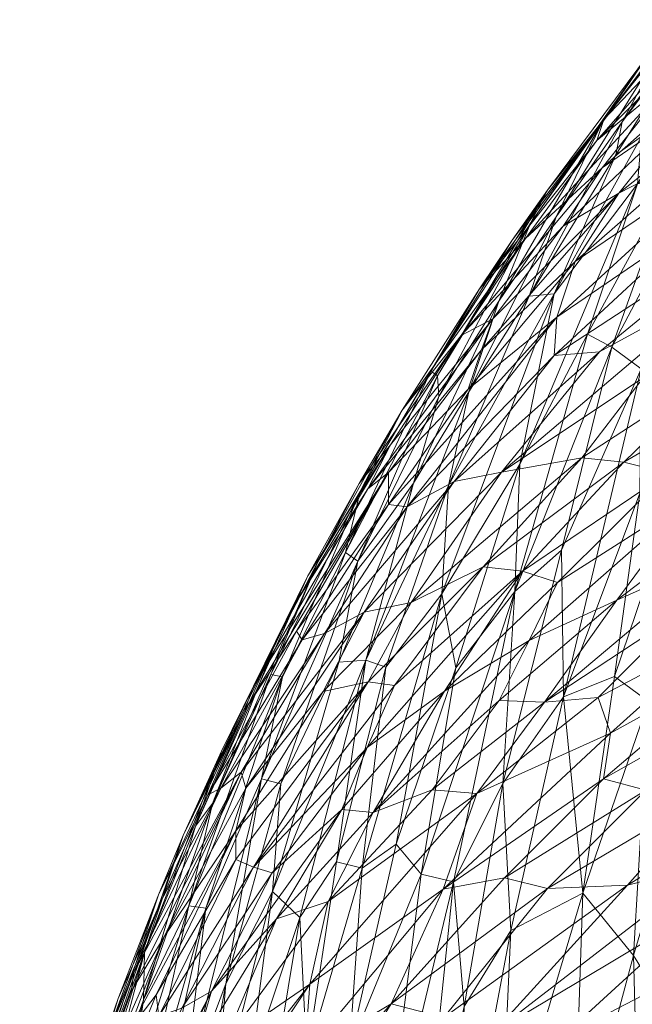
# Model space of a CAD drawing. Header units: millimetres. Extents: x -75 to 75, y 0 to 77.
# Tile 12 of 68: x -23.233 to -22.835, y 73.477 to 74.116. Entities that reach past the tile are written whole.
import ezdxf

# ---------------------------------------------------------------- set-up
doc = ezdxf.new("R2010")
doc.units = ezdxf.units.MM
doc.layers.add('A-GENM', color=13, linetype='Continuous')

# ---------------------------------------------------------------- blocks, each defined once
blk = doc.blocks.new('Model_FFAS1721-609A00BF0 - Model_FFAS1721-609A00BF0-430332-Preview')
at = {"layer": 'A-GENM', "lineweight": 9}
mesh = blk.add_polyface(dxfattribs=at)
corners = [(-22.92146, 73.93355, -51.78689), (-22.9009, 73.98436, -50.96661), (-22.85435, 74.04976, -51.85747), (-22.80978, 74.10779, -52.77251), (-22.77729, 74.15208, -52.0934), (-22.85781, 74.03788, -48.56928), (-22.75678, 74.1533, -49.75889), (-22.8532, 74.0515, -49.4956), (-22.73887, 74.19613, -53.81937), (-22.84131, 74.05018, -53.32988), (-22.75537, 74.1074, -47.2119), (-22.85429, 74.02023, -47.05341), (-22.8008, 74.05695, -46.50516), (-22.8069, 74.08003, -47.95828), (-22.75337, 74.14249, -48.89919), (-22.79421, 74.12525, -50.49783), (-22.93409, 73.94163, -48.74086), (-22.90407, 73.97435, -47.61655), (-22.87963, 73.98236, -46.31263), (-22.88985, 74.00576, -50.17856), (-22.8855, 73.93842, -53.98007), (-22.82879, 74.04053, -54.57553), (-22.8313, 74.00979, -55.21427), (-22.88365, 73.92314, -43.70547), (-22.78806, 73.98839, -43.42772), (-22.76627, 74.03081, -44.43592), (-22.80302, 73.98874, -56.80848), (-22.74927, 74.10744, -57.02783), (-22.76319, 74.04649, -57.52278), (-22.7467, 74.16697, -55.33587), (-22.72889, 74.18072, -56.01173), (-22.78652, 74.12283, -54.32724), (-22.75886, 74.11757, -56.32166), (-22.80887, 74.01303, -56.19114), (-22.84535, 74.02874, -53.90106), (-22.84346, 74.00369, -45.68423), (-22.75055, 74.07724, -45.80077), (-22.8235, 74.09474, -51.25863), (-22.88422, 73.98842, -52.56386), (-22.90184, 73.93683, -53.08494), (-22.72525, 74.2128, -52.92176), (-22.74018, 74.18947, -51.54725), (-22.7891, 74.03173, -45.06008), (-22.87181, 73.95938, -44.80327), (-22.86379, 73.91208, -55.43996), (-22.91285, 73.97315, -49.42381)]
mesh.append_faces([[corners[k] for k in face] for face in [(0, 1, 2), (3, 2, 4), (5, 6, 7), (3, 8, 9), (10, 11, 12), (5, 13, 14), (7, 6, 15), (16, 17, 5), (12, 11, 18), (15, 19, 7), (20, 21, 22), (23, 24, 25), (26, 27, 28), (29, 30, 22), (8, 31, 9), (32, 27, 33), (31, 21, 34), (35, 36, 12), (14, 6, 5), (7, 16, 5), (17, 13, 5), (37, 1, 19), (37, 19, 15), (1, 37, 2), (37, 4, 2), (38, 3, 9), (34, 39, 9), (2, 38, 0), (39, 38, 9), (2, 3, 38), (3, 4, 40), (41, 4, 37), (15, 41, 37), (12, 18, 35), (25, 42, 43), (29, 22, 21), (11, 10, 13), (17, 11, 13), (33, 44, 22), (42, 35, 43), (26, 33, 27), (22, 32, 33), (22, 30, 32), (16, 7, 45), (19, 45, 7), (35, 42, 36), (34, 21, 20), (29, 21, 31), (31, 34, 9)]], dxfattribs={"vtx0": -1, "vtx1": -1, "vtx2": -1})
mesh = blk.add_polyface(dxfattribs=at)
corners = [(-22.70008, 73.82678, -61.07605), (-22.73487, 73.85286, -60.08212), (-22.6705, 74.00367, -60.91751), (-22.82973, 73.80876, -57.62204), (-22.82896, 73.88959, -57.0047), (-22.7895, 73.94592, -57.79856), (-22.74471, 73.99056, -58.83394), (-22.72564, 73.96524, -59.63894), (-22.77855, 73.82577, -59.02549), (-22.77645, 73.89092, -40.05835), (-22.82765, 73.88376, -40.8074), (-22.86746, 73.83184, -40.03341), (-22.87181, 73.95938, -44.80327), (-22.88365, 73.92314, -43.70547), (-22.76627, 74.03081, -44.43592), (-22.71733, 73.90068, -39.4408), (-22.61781, 73.93245, -39.15663), (-22.60725, 73.96259, -39.89168), (-22.70087, 73.85356, -37.88938), (-22.60571, 73.91131, -38.45156), (-22.70584, 73.87682, -38.60552), (-22.6737, 73.95104, -40.32302), (-22.77589, 73.94442, -41.70526), (-22.91972, 73.82257, -41.10838), (-22.88549, 73.89826, -42.79176), (-22.85607, 73.90062, -42.03116), (-22.75466, 73.98368, -42.56954), (-22.81168, 73.82192, -38.61224), (-22.7942, 73.80763, -37.90226), (-22.73321, 73.94, -40.83413), (-22.66531, 73.84512, -37.24522), (-22.76564, 73.79932, -37.23022), (-22.9079, 73.82768, -54.72402), (-22.8855, 73.93842, -53.98007), (-22.8313, 74.00979, -55.21427), (-22.80302, 73.98874, -56.80848), (-22.76319, 74.04649, -57.52278), (-22.61092, 74.06781, -62.02691), (-22.64401, 73.88895, -62.14443), (-22.78806, 73.98839, -43.42772), (-22.69106, 74.01063, -60.29438), (-22.80846, 73.80106, -58.30642), (-22.86379, 73.91208, -55.43996), (-22.88071, 73.77189, -56.24645), (-22.84804, 73.90376, -56.16834), (-22.80887, 74.01303, -56.19114), (-22.77686, 73.76976, -36.56105), (-22.62879, 73.83516, -36.59879), (-22.84022, 73.82902, -39.36106), (-22.6375, 73.99072, -41.03097), (-22.67237, 73.99503, -41.60236), (-22.91108, 73.74489, -55.41246)]
mesh.append_faces([[corners[k] for k in face] for face in [(0, 1, 2), (3, 4, 5), (6, 7, 8), (9, 10, 11), (12, 13, 14), (15, 16, 17), (18, 19, 20), (15, 21, 9), (10, 22, 23), (24, 25, 26), (27, 28, 20), (28, 18, 20), (10, 9, 29), (30, 18, 31), (32, 33, 34), (35, 36, 4), (0, 2, 37), (0, 37, 38), (22, 26, 25), (24, 26, 39), (24, 39, 13), (23, 22, 25), (29, 22, 10), (7, 40, 1), (1, 8, 7), (41, 6, 8), (34, 42, 32), (4, 43, 44), (35, 4, 44), (5, 4, 36), (41, 5, 6), (41, 3, 5), (45, 35, 44), (42, 45, 44), (30, 46, 47), (20, 15, 27), (9, 11, 48), (11, 10, 23), (48, 27, 15), (9, 21, 29), (15, 9, 48), (49, 29, 21), (22, 29, 50), (28, 31, 18), (18, 30, 19), (15, 20, 16), (15, 17, 21), (1, 40, 2), (51, 42, 44)]], dxfattribs={"vtx0": -1, "vtx1": -1, "vtx2": -1})
mesh = blk.add_polyface(dxfattribs=at)
corners = [(-22.96049, 73.87171, -50.97134), (-22.9009, 73.98436, -50.96661), (-22.92146, 73.93355, -51.78689), (-22.96567, 73.88803, -49.36595), (-23.01162, 73.80988, -48.44732), (-22.93409, 73.94163, -48.74086), (-23.02117, 73.77033, -49.48785), (-22.98426, 73.86275, -47.53709), (-22.92526, 73.92209, -45.61168), (-22.99189, 73.84036, -45.77103), (-23.00663, 73.81174, -45.0942), (-22.97689, 73.81536, -51.50526), (-23.01315, 73.76478, -50.33171), (-22.90184, 73.93683, -53.08494), (-22.94093, 73.87469, -52.29721), (-22.88422, 73.98842, -52.56386), (-22.99318, 73.82236, -44.52099), (-22.99331, 73.80158, -43.35236), (-22.94142, 73.8764, -44.11318), (-22.88365, 73.92314, -43.70547), (-22.98104, 73.80002, -42.59612), (-22.88549, 73.89826, -42.79176), (-22.95046, 73.81643, -41.93526), (-22.85607, 73.90062, -42.03116), (-22.91972, 73.82257, -41.10838), (-22.95859, 73.74347, -53.60268), (-22.8855, 73.93842, -53.98007), (-22.9079, 73.82768, -54.72402), (-22.95416, 73.81375, -52.83156), (-22.93264, 73.90199, -44.93613), (-22.87181, 73.95938, -44.80327), (-22.84346, 74.00369, -45.68423), (-23.01229, 73.81518, -46.77052), (-22.94605, 73.91131, -46.60541), (-22.90407, 73.97435, -47.61655), (-22.88985, 74.00576, -50.17856), (-22.91285, 73.97315, -49.42381), (-22.96142, 73.88503, -50.2368), (-22.85429, 74.02023, -47.05341), (-23.03906, 73.76431, -47.37532), (-22.86379, 73.91208, -55.43996), (-22.91108, 73.74489, -55.41246), (-22.87963, 73.98236, -46.31263), (-22.84535, 74.02874, -53.90106)]
mesh.append_faces([[corners[k] for k in face] for face in [(0, 1, 2), (3, 4, 5), (6, 4, 3), (4, 7, 5), (8, 9, 10), (0, 11, 12), (13, 14, 15), (16, 17, 18), (19, 20, 21), (20, 19, 17), (21, 22, 23), (24, 23, 22), (21, 20, 22), (25, 26, 27), (14, 13, 28), (18, 17, 19), (29, 30, 31), (32, 9, 33), (7, 34, 5), (35, 3, 36), (35, 37, 3), (7, 33, 34), (38, 34, 33), (3, 5, 36), (6, 3, 37), (0, 12, 37), (1, 0, 37), (0, 2, 11), (35, 1, 37), (2, 14, 11), (15, 14, 2), (26, 28, 13), (32, 7, 39), (33, 9, 8), (26, 25, 28), (40, 41, 27), (42, 33, 8), (33, 7, 32), (29, 31, 8), (33, 42, 38), (31, 42, 8), (19, 30, 18), (29, 18, 30), (10, 29, 8), (18, 29, 16), (4, 39, 7), (10, 16, 29), (13, 43, 26)]], dxfattribs={"vtx0": -1, "vtx1": -1, "vtx2": -1})
mesh = blk.add_polyface(dxfattribs=at)
corners = [(-22.76564, 73.79932, -37.23022), (-22.7942, 73.80763, -37.90226), (-22.84483, 73.73933, -36.80261), (-22.90607, 73.75826, -38.63896), (-22.95678, 73.68029, -37.54105), (-22.88326, 73.75075, -37.89304), (-22.97841, 73.73785, -40.08032), (-22.93175, 73.76092, -39.38783), (-22.86746, 73.83184, -40.03341), (-22.93574, 73.61374, -35.05469), (-22.89171, 73.67311, -35.79901), (-22.96484, 73.61611, -35.8249), (-22.81168, 73.82192, -38.61224), (-22.84022, 73.82902, -39.36106), (-22.79914, 73.7339, -35.88994), (-22.77686, 73.76976, -36.56105), (-22.84894, 73.65306, -34.45261), (-22.95764, 73.55151, -33.80848), (-22.90178, 73.71321, -37.18108), (-22.82406, 73.67349, -58.45998), (-22.78696, 73.66646, -59.46051), (-22.83398, 73.50848, -58.64962), (-22.78473, 73.61423, -32.42986), (-22.82586, 73.61583, -33.06483), (-22.88972, 73.55215, -32.40618), (-22.91972, 73.82257, -41.10838), (-22.76283, 73.70043, -34.46187), (-22.77474, 73.71933, -35.13623), (-22.85686, 73.67613, -35.2279), (-22.80846, 73.80106, -58.30642), (-22.84626, 73.68977, -57.77702), (-22.91885, 73.62027, -55.93241), (-22.88071, 73.77189, -56.24645), (-22.87944, 73.67651, -56.86667), (-22.91108, 73.74489, -55.41246), (-22.82896, 73.88959, -57.0047), (-22.82973, 73.80876, -57.62204), (-22.95099, 73.5563, -55.21452), (-22.91364, 73.5247, -56.46317), (-22.86689, 73.54902, -57.69682), (-22.77855, 73.82577, -59.02549), (-22.85337, 73.62326, -33.70915), (-22.91784, 73.55908, -33.14328), (-22.76336, 73.67422, -33.76091), (-22.9494, 73.69538, -54.42533), (-22.95859, 73.74347, -53.60268), (-22.9079, 73.82768, -54.72402), (-22.84804, 73.90376, -56.16834), (-22.92129, 73.67425, -36.47005)]
mesh.append_faces([[corners[k] for k in face] for face in [(0, 1, 2), (3, 4, 5), (6, 7, 8), (9, 10, 11), (3, 12, 13), (10, 14, 15), (16, 9, 17), (2, 15, 0), (18, 5, 4), (19, 20, 21), (22, 23, 24), (8, 25, 6), (16, 26, 27), (16, 27, 28), (29, 19, 30), (31, 32, 33), (32, 31, 34), (35, 36, 33), (31, 37, 34), (33, 38, 31), (30, 19, 39), (20, 19, 40), (41, 42, 23), (23, 43, 41), (26, 41, 43), (17, 41, 16), (44, 45, 46), (44, 46, 34), (32, 34, 47), (32, 35, 33), (30, 33, 36), (33, 30, 39), (29, 30, 36), (19, 29, 40), (2, 18, 48), (18, 2, 1), (10, 2, 48), (2, 10, 15), (12, 3, 5), (7, 3, 13), (8, 7, 13), (1, 12, 5), (18, 1, 5), (11, 10, 48), (28, 10, 9), (28, 14, 10), (16, 41, 26), (16, 28, 9), (14, 28, 27)]], dxfattribs={"vtx0": -1, "vtx1": -1, "vtx2": -1})
mesh = blk.add_polyface(dxfattribs=at)
corners = [(-23.06332, 73.61999, -50.10324), (-23.07585, 73.62323, -49.25229), (-23.01315, 73.76478, -50.33171), (-22.97689, 73.81536, -51.50526), (-23.02552, 73.6991, -50.97035), (-23.00906, 73.73148, -41.08466), (-23.03483, 73.71778, -41.86523), (-23.089, 73.62759, -41.34367), (-23.06699, 73.71118, -46.65317), (-23.03906, 73.76431, -47.37532), (-23.10759, 73.60736, -46.89962), (-23.01162, 73.80988, -48.44732), (-23.02117, 73.77033, -49.48785), (-23.06221, 73.68952, -48.5923), (-22.98938, 73.6839, -38.6339), (-22.93175, 73.76092, -39.38783), (-23.00645, 73.68638, -39.32097), (-23.06975, 73.69112, -47.70179), (-23.11072, 73.61298, -42.84807), (-23.04926, 73.71354, -42.66026), (-23.05301, 73.7193, -43.34945), (-23.11873, 73.59261, -46.06075), (-23.04566, 73.75518, -46.02005), (-22.99331, 73.80158, -43.35236), (-23.00698, 73.6437, -37.92233), (-22.95678, 73.68029, -37.54105), (-22.90607, 73.75826, -38.63896), (-23.03574, 73.68007, -40.33903), (-22.97841, 73.73785, -40.08032), (-22.98104, 73.80002, -42.59612), (-22.91972, 73.82257, -41.10838), (-23.08101, 73.68359, -44.47115), (-22.99318, 73.82236, -44.52099), (-23.00663, 73.81174, -45.0942), (-22.95046, 73.81643, -41.93526), (-23.08591, 73.61714, -40.62247), (-23.08663, 73.6678, -43.77222), (-23.1022, 73.61724, -42.00462), (-23.05472, 73.73576, -45.17852), (-23.12671, 73.58645, -44.45559), (-23.00798, 73.70032, -51.8859), (-23.01229, 73.81518, -46.77052), (-22.96142, 73.88503, -50.2368), (-22.94093, 73.87469, -52.29721), (-23.01043, 73.56532, -53.10054), (-22.99493, 73.69573, -52.5651), (-22.95859, 73.74347, -53.60268), (-22.95416, 73.81375, -52.83156), (-23.10178, 73.64132, -45.42648), (-22.99189, 73.84036, -45.77103), (-22.9494, 73.69538, -54.42533), (-22.98821, 73.58083, -53.8247)]
mesh.append_faces([[corners[k] for k in face] for face in [(0, 1, 2), (3, 4, 2), (5, 6, 7), (8, 9, 10), (11, 12, 13), (14, 15, 16), (13, 17, 11), (18, 19, 20), (8, 21, 22), (19, 23, 20), (12, 2, 1), (24, 25, 26), (24, 26, 14), (26, 15, 14), (27, 28, 5), (29, 19, 6), (28, 30, 5), (31, 32, 33), (5, 30, 34), (6, 5, 34), (5, 35, 27), (29, 6, 34), (19, 29, 23), (36, 20, 32), (6, 19, 37), (31, 38, 39), (20, 23, 32), (4, 3, 40), (9, 11, 17), (41, 8, 22), (2, 12, 42), (12, 1, 13), (17, 10, 9), (2, 4, 0), (43, 40, 3), (44, 45, 46), (40, 43, 47), (48, 38, 22), (49, 22, 38), (33, 49, 38), (46, 50, 51), (49, 41, 22), (47, 45, 40), (16, 15, 28), (27, 16, 28), (32, 31, 36), (41, 9, 8), (31, 33, 38), (46, 45, 47)]], dxfattribs={"vtx0": -1, "vtx1": -1, "vtx2": -1})
mesh = blk.add_polyface(dxfattribs=at)
corners = [(-22.95859, 73.74347, -53.60268), (-22.98821, 73.58083, -53.8247), (-23.01043, 73.56532, -53.10054), (-22.9494, 73.69538, -54.42533), (-22.91108, 73.74489, -55.41246), (-22.97198, 73.56134, -54.50216), (-23.00698, 73.6437, -37.92233), (-23.08104, 73.56598, -38.34631), (-23.06892, 73.56217, -37.64888), (-23.09248, 73.58948, -39.87431), (-23.0925, 73.57091, -39.13954), (-23.00645, 73.68638, -39.32097), (-23.14131, 73.5435, -42.21816), (-23.1022, 73.61724, -42.00462), (-23.11072, 73.61298, -42.84807), (-23.089, 73.62759, -41.34367), (-23.13877, 73.52101, -40.40181), (-23.08591, 73.61714, -40.62247), (-23.12303, 73.54068, -47.48474), (-23.06221, 73.68952, -48.5923), (-23.11206, 73.53936, -48.36432), (-23.11873, 73.59261, -46.06075), (-23.10178, 73.64132, -45.42648), (-23.04566, 73.75518, -46.02005), (-23.06598, 73.53228, -36.54578), (-23.03253, 73.5435, -35.66128), (-23.00315, 73.60144, -36.47379), (-22.96484, 73.61611, -35.8249), (-23.03483, 73.71778, -41.86523), (-23.08663, 73.6678, -43.77222), (-23.12671, 73.58645, -44.45559), (-23.14269, 73.54803, -43.35382), (-23.04926, 73.71354, -42.66026), (-23.05472, 73.73576, -45.17852), (-23.05301, 73.7193, -43.34945), (-23.07585, 73.62323, -49.25229), (-23.06975, 73.69112, -47.70179), (-23.10759, 73.60736, -46.89962), (-23.06332, 73.61999, -50.10324), (-23.09906, 73.49007, -49.82929), (-23.0686, 73.55, -50.73279), (-23.02552, 73.6991, -50.97035), (-23.00798, 73.70032, -51.8859), (-23.05088, 73.53323, -51.70168), (-23.06699, 73.71118, -46.65317), (-23.15259, 73.47973, -46.3229), (-23.15192, 73.51056, -45.24425), (-23.02697, 73.56941, -52.41554), (-22.99493, 73.69573, -52.5651), (-22.95099, 73.5563, -55.21452), (-23.15877, 73.49739, -41.57326), (-23.00906, 73.73148, -41.08466), (-23.03574, 73.68007, -40.33903), (-22.98938, 73.6839, -38.6339), (-23.02365, 73.60335, -37.21116), (-22.95678, 73.68029, -37.54105), (-22.90178, 73.71321, -37.18108), (-22.92129, 73.67425, -36.47005), (-22.93574, 73.61374, -35.05469), (-23.08101, 73.68359, -44.47115)]
mesh.append_faces([[corners[k] for k in face] for face in [(0, 1, 2), (3, 4, 5), (6, 7, 8), (9, 10, 11), (12, 13, 14), (15, 16, 17), (18, 19, 20), (21, 22, 23), (24, 25, 26), (25, 27, 26), (15, 28, 13), (29, 30, 31), (32, 14, 13), (29, 31, 14), (22, 30, 33), (14, 34, 29), (20, 19, 35), (36, 19, 18), (37, 36, 18), (38, 39, 35), (40, 38, 41), (42, 40, 41), (42, 43, 40), (21, 44, 37), (45, 21, 37), (22, 21, 46), (30, 22, 46), (47, 48, 2), (3, 5, 1), (43, 42, 47), (4, 49, 5), (15, 13, 50), (51, 15, 17), (9, 52, 17), (52, 9, 11), (16, 9, 17), (11, 7, 53), (6, 8, 54), (6, 54, 55), (7, 6, 53), (26, 55, 54), (55, 26, 56), (7, 11, 10), (26, 27, 57), (58, 27, 25), (26, 57, 56), (54, 24, 26), (30, 29, 59), (47, 42, 48)]], dxfattribs={"vtx0": -1, "vtx1": -1, "vtx2": -1})
mesh = blk.add_polyface(dxfattribs=at)
corners = [(-22.94406, 73.47535, -55.7253), (-22.95099, 73.5563, -55.21452), (-22.91885, 73.62027, -55.93241), (-22.87319, 73.42105, -28.54384), (-22.95272, 73.37813, -28.90128), (-22.95987, 73.33947, -28.00809), (-22.88235, 73.38386, -27.70359), (-22.78743, 73.54058, -30.4852), (-22.78232, 73.56827, -31.16148), (-22.92497, 73.45845, -30.51881), (-22.8813, 73.45482, -29.59682), (-22.78817, 73.45436, -28.18874), (-22.79226, 73.35925, -25.8016), (-22.87445, 73.34329, -26.52581), (-22.89599, 73.2933, -25.63665), (-22.91784, 73.55908, -33.14328), (-22.99146, 73.4771, -32.5692), (-22.88972, 73.55215, -32.40618), (-22.85337, 73.62326, -33.70915), (-22.95764, 73.55151, -33.80848), (-22.83774, 73.55417, -31.57645), (-22.95732, 73.46822, -31.4865), (-22.75894, 73.51839, -29.53119), (-22.95466, 73.40358, -29.64213), (-22.77997, 73.42644, -27.35346), (-22.76931, 73.31981, -24.60342), (-22.78473, 73.61423, -32.42986), (-22.82586, 73.61583, -33.06483), (-22.79385, 73.47666, -28.85648), (-22.86689, 73.54902, -57.69682), (-22.83398, 73.50848, -58.64962), (-22.87323, 73.36234, -57.87171), (-22.78696, 73.66646, -59.46051), (-22.79932, 73.45245, -59.58283), (-22.77507, 73.27935, -60.22423), (-22.8057, 73.25057, -59.50991), (-22.83038, 73.3806, -58.91168), (-22.86694, 73.19299, -58.08128), (-22.82406, 73.67349, -58.45998), (-22.92086, 73.36803, -56.61978), (-22.91364, 73.5247, -56.46317), (-22.74765, 73.6095, -31.83027), (-22.98509, 73.25302, -26.32675), (-22.76616, 73.40318, -26.59377), (-22.87944, 73.67651, -56.86667), (-22.9484, 73.34165, -55.90371), (-22.90779, 73.23108, -24.40426), (-22.95725, 73.30823, -27.12643), (-22.83632, 73.22178, -58.7956), (-22.89756, 73.1642, -57.36697)]
mesh.append_faces([[corners[k] for k in face] for face in [(0, 1, 2), (3, 4, 5), (6, 3, 5), (7, 8, 9), (3, 10, 4), (3, 6, 11), (12, 13, 14), (15, 16, 17), (18, 19, 15), (20, 21, 9), (7, 10, 22), (10, 7, 9), (4, 10, 23), (24, 6, 13), (12, 14, 25), (17, 21, 20), (26, 17, 20), (17, 27, 15), (3, 11, 28), (28, 10, 3), (29, 30, 31), (30, 32, 33), (36, 37, 31), (36, 30, 33), (38, 30, 29), (31, 30, 36), (31, 39, 29), (40, 0, 2), (41, 26, 20), (14, 13, 42), (43, 13, 12), (40, 29, 39), (29, 40, 44), (45, 0, 40), (45, 40, 39), (25, 14, 46), (5, 47, 6), (13, 6, 47), (11, 6, 24), (13, 43, 24), (8, 41, 20), (9, 8, 20), (10, 28, 22), (9, 23, 10), (35, 36, 33), (49, 39, 31)]], dxfattribs={"vtx0": -1, "vtx1": -1, "vtx2": -1})
mesh.append_faces([[corners[k] for k in face] for face in [(33, 34, 35), (36, 35, 48)]], dxfattribs={"vtx0": -1, "vtx2": -1})
mesh = blk.add_polyface(dxfattribs=at)
corners = [(-23.11873, 73.59261, -46.06075), (-23.15259, 73.47973, -46.3229), (-23.15192, 73.51056, -45.24425), (-23.14269, 73.54803, -43.35382), (-23.18938, 73.4072, -44.15881), (-23.19094, 73.41596, -43.10106), (-23.12671, 73.58645, -44.45559), (-23.14259, 73.46921, -38.42831), (-23.12752, 73.47431, -37.62608), (-23.08104, 73.56598, -38.34631), (-23.18665, 73.41266, -40.23191), (-23.22099, 73.30615, -39.38586), (-23.16229, 73.45946, -39.70546), (-23.18221, 73.39511, -45.51823), (-23.15998, 73.3728, -47.64802), (-23.12303, 73.54068, -47.48474), (-23.11206, 73.53936, -48.36432), (-23.15877, 73.49739, -41.57326), (-23.1022, 73.61724, -42.00462), (-23.14131, 73.5435, -42.21816), (-23.10017, 73.45159, -35.46108), (-23.15144, 73.37119, -35.52049), (-23.13307, 73.37671, -34.72688), (-23.16894, 73.48052, -42.66647), (-23.11072, 73.61298, -42.84807), (-23.18295, 73.44026, -41.9438), (-23.23304, 73.27376, -42.12617), (-23.13877, 73.52101, -40.40181), (-23.089, 73.62759, -41.34367), (-23.16047, 73.48512, -40.93955), (-23.20596, 73.36982, -41.11352), (-23.14421, 73.48308, -39.12193), (-23.19776, 73.35249, -38.46672), (-23.18804, 73.39568, -44.82672), (-23.10833, 73.4854, -36.94467), (-23.19211, 73.32161, -36.64505), (-23.17565, 73.34074, -36.0524), (-23.20003, 73.32563, -37.53638), (-23.14005, 73.41391, -48.39291), (-23.1616, 73.41605, -46.91675), (-23.18947, 73.32888, -46.15427), (-23.09906, 73.49007, -49.82929), (-23.10685, 73.39803, -50.24647), (-23.1355, 73.29085, -49.60982), (-23.10759, 73.60736, -46.89962), (-23.12665, 73.4167, -49.11727), (-23.09248, 73.58948, -39.87431), (-23.0925, 73.57091, -39.13954), (-23.12056, 73.44287, -36.15591)]
mesh.append_faces([[corners[k] for k in face] for face in [(0, 1, 2), (3, 4, 5), (3, 6, 4), (7, 8, 9), (10, 11, 12), (1, 13, 2), (14, 15, 16), (17, 18, 19), (20, 21, 22), (3, 23, 24), (25, 23, 26), (27, 28, 29), (29, 17, 30), (12, 27, 10), (31, 32, 7), (23, 3, 5), (6, 2, 4), (33, 2, 13), (34, 35, 36), (8, 7, 37), (16, 38, 14), (1, 39, 40), (41, 42, 43), (15, 39, 1), (15, 1, 44), (1, 40, 13), (2, 33, 4), (15, 14, 39), (26, 23, 5), (23, 25, 19), (45, 41, 43), (31, 46, 12), (31, 7, 47), (37, 7, 32), (35, 34, 8), (46, 31, 47), (32, 31, 12), (21, 20, 48), (48, 34, 36), (48, 36, 21), (23, 19, 24), (17, 19, 25), (30, 17, 25), (17, 29, 28), (10, 27, 29), (46, 27, 12), (30, 10, 29), (16, 45, 38)]], dxfattribs={"vtx0": -1, "vtx1": -1, "vtx2": -1})
mesh = blk.add_polyface(dxfattribs=at)
corners = [(-22.93574, 73.61374, -35.05469), (-23.04426, 73.49, -34.48341), (-22.95764, 73.55151, -33.80848), (-23.03253, 73.5435, -35.66128), (-23.10017, 73.45159, -35.46108), (-23.10685, 73.39803, -50.24647), (-23.0686, 73.55, -50.73279), (-23.08358, 73.43547, -51.02032), (-23.04819, 73.38554, -31.63909), (-23.03825, 73.36217, -30.67122), (-22.95732, 73.46822, -31.4865), (-23.0925, 73.57091, -39.13954), (-23.14259, 73.46921, -38.42831), (-23.08104, 73.56598, -38.34631), (-22.99837, 73.3821, -30.10175), (-22.92497, 73.45845, -30.51881), (-22.99146, 73.4771, -32.5692), (-22.88972, 73.55215, -32.40618), (-23.106, 73.3971, -34.09153), (-23.04774, 73.44384, -33.27175), (-23.10833, 73.4854, -36.94467), (-23.02365, 73.60335, -37.21116), (-23.06892, 73.56217, -37.64888), (-23.07585, 73.62323, -49.25229), (-23.12665, 73.4167, -49.11727), (-23.11206, 73.53936, -48.36432), (-23.07364, 73.3961, -51.66113), (-23.04638, 73.44201, -52.47247), (-23.07521, 73.28843, -52.04124), (-23.02697, 73.56941, -52.41554), (-23.01043, 73.56532, -53.10054), (-23.06598, 73.53228, -36.54578), (-23.13307, 73.37671, -34.72688), (-23.06703, 73.39186, -32.44668), (-22.95466, 73.40358, -29.64213), (-22.9484, 73.34165, -55.90371), (-22.97252, 73.34676, -55.20481), (-22.94406, 73.47535, -55.7253), (-23.09906, 73.49007, -49.82929), (-22.97198, 73.56134, -54.50216), (-23.01867, 73.44793, -53.44175), (-22.98821, 73.58083, -53.8247), (-23.10026, 73.30228, -51.04736), (-22.91784, 73.55908, -33.14328), (-23.05088, 73.53323, -51.70168), (-23.04944, 73.31826, -52.85239), (-22.99704, 73.36401, -54.42848), (-22.95099, 73.5563, -55.21452), (-23.12101, 73.32409, -32.62397), (-23.12752, 73.47431, -37.62608), (-23.12056, 73.44287, -36.15591), (-23.12851, 73.33667, -33.3236), (-23.06332, 73.61999, -50.10324)]
mesh.append_faces([[corners[k] for k in face] for face in [(0, 1, 2), (1, 3, 4), (5, 6, 7), (8, 9, 10), (3, 1, 0), (11, 12, 13), (9, 14, 15), (15, 10, 9), (16, 10, 17), (18, 19, 1), (20, 21, 22), (23, 24, 25), (26, 27, 28), (27, 29, 30), (31, 4, 3), (32, 18, 1), (2, 19, 16), (19, 33, 16), (16, 33, 8), (16, 8, 10), (15, 14, 34), (35, 36, 37), (38, 6, 5), (39, 40, 41), (42, 7, 26), (16, 43, 2), (7, 6, 44), (26, 7, 44), (5, 7, 42), (44, 29, 27), (44, 27, 26), (40, 45, 27), (40, 27, 30), (41, 40, 30), (46, 40, 39), (47, 46, 39), (36, 46, 47), (36, 47, 37), (1, 19, 2), (19, 48, 33), (22, 13, 49), (20, 22, 49), (20, 50, 31), (21, 20, 31), (31, 50, 4), (1, 4, 32), (19, 18, 51), (23, 38, 24), (6, 38, 52)]], dxfattribs={"vtx0": -1, "vtx1": -1, "vtx2": -1})

msp = doc.modelspace()

# ---------------------------------------------------------------- block references
at = {"layer": 'A-GENM', "lineweight": 9}
msp.add_blockref('Model_FFAS1721-609A00BF0 - Model_FFAS1721-609A00BF0-430332-Preview', (0, 0), dxfattribs=at)

doc.saveas('drawing.dxf')
